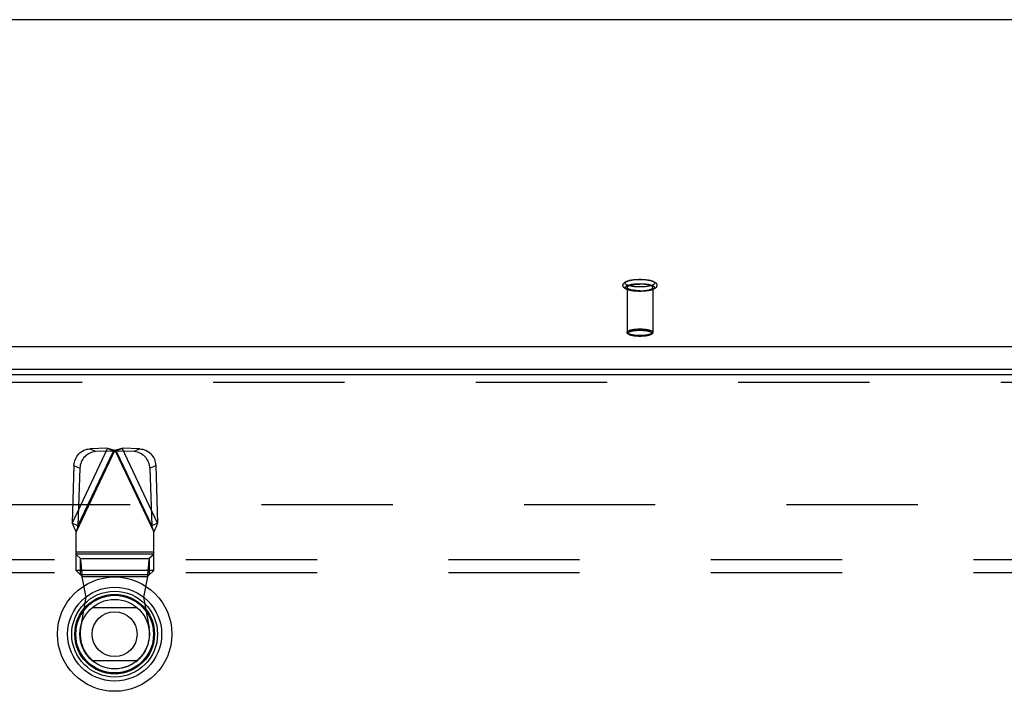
# Model space of a CAD drawing. Header units: inches. Extents: x 0 to 230, y 0 to 149.
# Tile 200 of 256: x 86.13 to 95.62, y 105.55 to 112.02. Entities that reach past the tile are written whole.
import ezdxf

# ---------------------------------------------------------------- set-up
doc = ezdxf.new("R2010")
doc.units = ezdxf.units.IN
doc.header["$LTSCALE"] = 12.648283
doc.header["$MEASUREMENT"] = 0
doc.linetypes.add('HIDDEN', pattern=[0.2, 0.1, -0.1])
doc.layers.get('0').update_dxf_attribs({"linetype": 'CONTINUOUS'})
for name, color, linetype in [('DEFAULT_2', 8, 'HIDDEN'), ('RIGHTHAND_DOOR_ASSEMBLY', 7, 'CONTINUOUS'), ('SUBPANEL', 7, 'CONTINUOUS')]:
    doc.layers.add(name, color=color, linetype=linetype)

msp = doc.modelspace()

# ---------------------------------------------------------------- linework, layer by layer
at = {"color": 7, "linetype": 'Continuous'}
for p, q in [((102.9449, 112.0205), (35.2649, 112.0205)), ((34.8393, 108.8716), (103.3705, 108.8716)), ((34.8549, 108.6533), (103.3549, 108.6533))]:
    msp.add_line(p, q, dxfattribs=at)
at = {"layer": 'DEFAULT_2', "color": 8, "linetype": 'HIDDEN'}
for p, q in [((91.9809, 109.4393), (91.9809, 109.0075)), ((92.2289, 109.4393), (92.2289, 109.0075)), ((70.7509, 107.3479), (103.3549, 107.3479))]:
    msp.add_line(p, q, dxfattribs=at)
for points in [[(92.1049, 109.4018), (92.0932, 109.4019), (92.0815, 109.4023), (92.07, 109.4029), (92.0586, 109.4037), (92.0475, 109.4048), (92.0367, 109.4061), (92.0261, 109.4077), (92.0159, 109.4095), (92.0061, 109.4116), (91.9967, 109.4139), (91.9878, 109.4165), (91.9797, 109.4193), (91.9728, 109.4222), (91.9667, 109.4252), (91.9615, 109.4283), (91.957, 109.4315), (91.953, 109.4349), (91.9496, 109.4385), (91.9468, 109.4423), (91.9445, 109.4463), (91.9429, 109.4505), (91.9418, 109.4548), (91.9414, 109.4592), (91.9416, 109.4636), (91.9424, 109.468), (91.9439, 109.4724), (91.9461, 109.4766), (91.9488, 109.4807), (91.9522, 109.4845), (91.9562, 109.4881), (91.9608, 109.4914), (91.9661, 109.4946), (91.9723, 109.4977), (91.9793, 109.5006), (91.9875, 109.5035), (91.9965, 109.5062), (92.006, 109.5085), (92.0158, 109.5106), (92.026, 109.5124), (92.0366, 109.514), (92.0475, 109.5153), (92.0586, 109.5164), (92.07, 109.5172), (92.0815, 109.5178), (92.0932, 109.5182), (92.1049, 109.5183)], [(92.1049, 109.4441), (92.0943, 109.4442), (92.0839, 109.4445), (92.0735, 109.445), (92.0633, 109.4457), (92.0532, 109.4466), (92.0435, 109.4477), (92.0341, 109.449), (92.025, 109.4504), (92.0165, 109.4521), (92.0084, 109.4539), (92.0009, 109.4558), (91.9939, 109.4579), (91.9876, 109.4601), (91.982, 109.4624), (91.977, 109.4649), (91.9727, 109.4674), (91.9692, 109.47), (91.9665, 109.4726), (91.9645, 109.4753), (91.9633, 109.4781), (91.9629, 109.4808), (91.9633, 109.4836), (91.9645, 109.4863), (91.9665, 109.489), (91.9692, 109.4917), (91.9727, 109.4943), (91.977, 109.4968), (91.982, 109.4992), (91.9876, 109.5015), (91.9939, 109.5038), (92.0009, 109.5058), (92.0084, 109.5078), (92.0165, 109.5096), (92.025, 109.5112), (92.0341, 109.5127), (92.0435, 109.514), (92.0532, 109.5151), (92.0633, 109.516), (92.0735, 109.5167), (92.0839, 109.5172), (92.0943, 109.5175), (92.1049, 109.5176)], [(92.1049, 109.5183), (92.1166, 109.5182), (92.1283, 109.5178), (92.1398, 109.5172), (92.1511, 109.5164), (92.1623, 109.5153), (92.1731, 109.514), (92.1837, 109.5124), (92.1939, 109.5106), (92.2037, 109.5086), (92.2131, 109.5062), (92.222, 109.5036), (92.2301, 109.5008), (92.237, 109.4979), (92.2431, 109.4949), (92.2483, 109.4918), (92.2528, 109.4886), (92.2568, 109.4852), (92.2602, 109.4816), (92.263, 109.4778), (92.2653, 109.4738), (92.2669, 109.4696), (92.2679, 109.4653), (92.2684, 109.4609), (92.2682, 109.4565), (92.2674, 109.4521), (92.2659, 109.4477), (92.2637, 109.4435), (92.261, 109.4395), (92.2576, 109.4356), (92.2536, 109.4321), (92.249, 109.4287), (92.2437, 109.4255), (92.2375, 109.4224), (92.2304, 109.4195), (92.2223, 109.4166), (92.2133, 109.4139), (92.2038, 109.4116), (92.194, 109.4095), (92.1838, 109.4077), (92.1732, 109.4061), (92.1623, 109.4048), (92.1512, 109.4037), (92.1398, 109.4029), (92.1283, 109.4023), (92.1166, 109.4019), (92.1049, 109.4018)], [(92.1049, 109.5176), (92.1154, 109.5175), (92.1259, 109.5172), (92.1363, 109.5167), (92.1465, 109.516), (92.1566, 109.5151), (92.1663, 109.514), (92.1757, 109.5127), (92.1847, 109.5112), (92.1933, 109.5096), (92.2014, 109.5078), (92.2089, 109.5058), (92.2158, 109.5038), (92.2222, 109.5015), (92.2278, 109.4992), (92.2328, 109.4968), (92.2371, 109.4943), (92.2406, 109.4917), (92.2433, 109.489), (92.2453, 109.4863), (92.2465, 109.4836), (92.2469, 109.4808), (92.2465, 109.4781), (92.2453, 109.4753), (92.2433, 109.4726), (92.2406, 109.47), (92.2371, 109.4674), (92.2328, 109.4649), (92.2278, 109.4624), (92.2222, 109.4601), (92.2158, 109.4579), (92.2089, 109.4558), (92.2014, 109.4539), (92.1933, 109.4521), (92.1847, 109.4504), (92.1757, 109.449), (92.1663, 109.4477), (92.1566, 109.4466), (92.1465, 109.4457), (92.1363, 109.445), (92.1259, 109.4445), (92.1154, 109.4442), (92.1049, 109.4441)], [(92.1049, 109.4025), (92.0943, 109.4026), (92.0839, 109.4029), (92.0735, 109.4034), (92.0633, 109.4042), (92.0532, 109.4051), (92.0435, 109.4062), (92.0341, 109.4074), (92.025, 109.4089), (92.0165, 109.4105), (92.0084, 109.4123), (92.0009, 109.4143), (91.9939, 109.4163), (91.9876, 109.4186), (91.982, 109.4209), (91.977, 109.4233), (91.9727, 109.4258), (91.9692, 109.4284), (91.9665, 109.4311), (91.9645, 109.4338), (91.9633, 109.4365), (91.9629, 109.4393), (91.9633, 109.442), (91.9645, 109.4448), (91.9665, 109.4475), (91.9692, 109.4501), (91.9727, 109.4527), (91.977, 109.4553), (91.982, 109.4577), (91.9876, 109.46), (91.9939, 109.4622), (92.0009, 109.4643), (92.0084, 109.4663), (92.0165, 109.468), (92.025, 109.4697), (92.0341, 109.4711), (92.0435, 109.4724), (92.0532, 109.4735), (92.0633, 109.4744), (92.0735, 109.4751), (92.0839, 109.4756), (92.0943, 109.4759), (92.1049, 109.476)], [(91.9809, 109.4393), (91.9813, 109.4418), (91.9824, 109.4443), (91.9843, 109.4468), (91.987, 109.4492), (91.9903, 109.4516), (91.9944, 109.4539), (91.9992, 109.4561), (92.0046, 109.4582), (92.0106, 109.4601), (92.0172, 109.462), (92.0244, 109.4637), (92.032, 109.4653), (92.0401, 109.4667), (92.0486, 109.4679), (92.0574, 109.4689), (92.0666, 109.4698), (92.076, 109.4705), (92.0855, 109.471), (92.0951, 109.4713), (92.1049, 109.4714)], [(92.1049, 109.4072), (92.0951, 109.4073), (92.0855, 109.4076), (92.076, 109.4081), (92.0666, 109.4088), (92.0574, 109.4096), (92.0486, 109.4107), (92.0401, 109.4119), (92.032, 109.4133), (92.0244, 109.4149), (92.0172, 109.4166), (92.0106, 109.4184), (92.0046, 109.4204), (91.9992, 109.4225), (91.9944, 109.4247), (91.9903, 109.427), (91.987, 109.4294), (91.9843, 109.4318), (91.9824, 109.4343), (91.9813, 109.4368), (91.9809, 109.4393)], [(92.1049, 109.476), (92.1154, 109.4759), (92.1259, 109.4756), (92.1363, 109.4751), (92.1465, 109.4744), (92.1566, 109.4735), (92.1663, 109.4724), (92.1757, 109.4711), (92.1847, 109.4697), (92.1933, 109.468), (92.2014, 109.4663), (92.2089, 109.4643), (92.2158, 109.4622), (92.2222, 109.46), (92.2278, 109.4577), (92.2328, 109.4553), (92.2371, 109.4527), (92.2406, 109.4501), (92.2433, 109.4475), (92.2453, 109.4448), (92.2465, 109.442), (92.2469, 109.4393), (92.2465, 109.4365), (92.2453, 109.4338), (92.2433, 109.4311), (92.2406, 109.4284), (92.2371, 109.4258), (92.2328, 109.4233), (92.2278, 109.4209), (92.2222, 109.4186), (92.2158, 109.4163), (92.2089, 109.4143), (92.2014, 109.4123), (92.1933, 109.4105), (92.1847, 109.4089), (92.1757, 109.4074), (92.1663, 109.4062), (92.1566, 109.4051), (92.1465, 109.4042), (92.1363, 109.4034), (92.1259, 109.4029), (92.1154, 109.4026), (92.1049, 109.4025)], [(92.2289, 109.4393), (92.2285, 109.4418), (92.2274, 109.4443), (92.2255, 109.4468), (92.2228, 109.4492), (92.2195, 109.4516), (92.2154, 109.4539), (92.2106, 109.4561), (92.2052, 109.4582), (92.1992, 109.4601), (92.1926, 109.462), (92.1854, 109.4637), (92.1778, 109.4653), (92.1697, 109.4667), (92.1612, 109.4679), (92.1523, 109.4689), (92.1432, 109.4698), (92.1338, 109.4705), (92.1243, 109.471), (92.1147, 109.4713), (92.1049, 109.4714)], [(92.1049, 109.4072), (92.1147, 109.4073), (92.1243, 109.4076), (92.1338, 109.4081), (92.1432, 109.4088), (92.1523, 109.4096), (92.1612, 109.4107), (92.1697, 109.4119), (92.1778, 109.4133), (92.1854, 109.4149), (92.1926, 109.4166), (92.1992, 109.4184), (92.2052, 109.4204), (92.2106, 109.4225), (92.2154, 109.4247), (92.2195, 109.427), (92.2228, 109.4294), (92.2255, 109.4318), (92.2274, 109.4343), (92.2285, 109.4368), (92.2289, 109.4393)], [(91.9809, 109.0075), (91.9813, 109.0101), (91.9825, 109.0126), (91.9844, 109.0151), (91.9871, 109.0175), (91.9906, 109.0199), (91.9947, 109.0223), (91.9996, 109.0245), (92.0051, 109.0266), (92.0113, 109.0286), (92.018, 109.0304), (92.0254, 109.0321), (92.0332, 109.0337), (92.0415, 109.0351), (92.0502, 109.0363), (92.0592, 109.0374), (92.0684, 109.0382), (92.0777, 109.0388), (92.0869, 109.0393), (92.096, 109.0395), (92.1049, 109.0396)], [(92.1049, 108.9684), (92.0967, 108.9684), (92.0884, 108.9687), (92.0799, 108.9691), (92.0714, 108.9697), (92.0629, 108.9704), (92.0547, 108.9714), (92.0467, 108.9725), (92.039, 108.9738), (92.0318, 108.9752), (92.0251, 108.9768), (92.0189, 108.9785), (92.0132, 108.9803), (92.0081, 108.9823), (92.0036, 108.9843), (91.9998, 108.9864), (91.9966, 108.9886), (91.9941, 108.9909), (91.9923, 108.9932), (91.9913, 108.9955), (91.9909, 108.9979), (91.9913, 109.0002), (91.9923, 109.0025), (91.9941, 109.0048), (91.9966, 109.0071), (91.9998, 109.0093), (92.0036, 109.0114), (92.0081, 109.0134), (92.0132, 109.0154), (92.0188, 109.0172), (92.0251, 109.0189), (92.0318, 109.0205), (92.039, 109.0219), (92.0466, 109.0232), (92.0546, 109.0243), (92.0629, 109.0253), (92.0714, 109.0261), (92.0799, 109.0266), (92.0884, 109.0271), (92.0967, 109.0273), (92.1049, 109.0274)], [(92.1049, 109.0396), (92.1138, 109.0395), (92.1228, 109.0393), (92.1321, 109.0388), (92.1413, 109.0382), (92.1505, 109.0374), (92.1595, 109.0363), (92.1682, 109.0351), (92.1766, 109.0337), (92.1844, 109.0321), (92.1917, 109.0304), (92.1985, 109.0286), (92.2046, 109.0266), (92.2102, 109.0245), (92.215, 109.0223), (92.2192, 109.02), (92.2227, 109.0176), (92.2254, 109.0151), (92.2273, 109.0126), (92.2285, 109.0101), (92.2289, 109.0075)], [(92.1049, 109.0274), (92.1131, 109.0273), (92.1214, 109.0271), (92.1299, 109.0266), (92.1384, 109.0261), (92.1468, 109.0253), (92.1551, 109.0243), (92.1631, 109.0232), (92.1708, 109.0219), (92.178, 109.0205), (92.1847, 109.0189), (92.1909, 109.0172), (92.1966, 109.0154), (92.2017, 109.0135), (92.2061, 109.0114), (92.21, 109.0093), (92.2132, 109.0071), (92.2157, 109.0048), (92.2175, 109.0025), (92.2185, 109.0002), (92.2189, 108.9979), (92.2185, 108.9955), (92.2175, 108.9932), (92.2157, 108.9909), (92.2132, 108.9886), (92.21, 108.9864), (92.2062, 108.9843), (92.2017, 108.9823), (92.1966, 108.9803), (92.1909, 108.9785), (92.1847, 108.9768), (92.178, 108.9752), (92.1708, 108.9738), (92.1632, 108.9725), (92.1552, 108.9714), (92.1469, 108.9704), (92.1384, 108.9697), (92.1299, 108.9691), (92.1214, 108.9687), (92.1131, 108.9684), (92.1049, 108.9684)], [(92.1049, 108.9754), (92.096, 108.9755), (92.087, 108.9758), (92.0777, 108.9762), (92.0685, 108.9768), (92.0593, 108.9777), (92.0503, 108.9787), (92.0416, 108.9799), (92.0332, 108.9813), (92.0254, 108.9829), (92.0181, 108.9846), (92.0113, 108.9865), (92.0052, 108.9884), (91.9996, 108.9906), (91.9948, 108.9928), (91.9906, 108.9951), (91.9871, 108.9975), (91.9844, 108.9999), (91.9825, 109.0024), (91.9813, 109.005), (91.9809, 109.0075)], [(92.1049, 108.968), (92.0958, 108.9681), (92.0867, 108.9684), (92.0778, 108.9688), (92.069, 108.9695), (92.0604, 108.9703), (92.052, 108.9713), (92.0439, 108.9725), (92.0361, 108.9738), (92.0286, 108.9753), (92.0215, 108.977), (92.0148, 108.9789), (92.0086, 108.981), (92.0029, 108.9833), (91.998, 108.9856), (91.9938, 108.988), (91.9904, 108.9905), (91.9875, 108.993), (91.9851, 108.9957), (91.9833, 108.9986), (91.9819, 109.0015), (91.9812, 109.0045), (91.9809, 109.0075)], [(92.2289, 109.0075), (92.2285, 109.005), (92.2273, 109.0024), (92.2254, 108.9999), (92.2227, 108.9975), (92.2192, 108.9951), (92.2151, 108.9928), (92.2102, 108.9906), (92.2047, 108.9885), (92.1985, 108.9865), (92.1917, 108.9846), (92.1844, 108.9829), (92.1766, 108.9813), (92.1683, 108.9799), (92.1596, 108.9787), (92.1506, 108.9777), (92.1414, 108.9768), (92.1321, 108.9762), (92.1229, 108.9758), (92.1138, 108.9755), (92.1049, 108.9754)], [(92.2289, 109.0075), (92.2286, 109.0045), (92.2279, 109.0015), (92.2265, 108.9985), (92.2247, 108.9957), (92.2223, 108.993), (92.2194, 108.9904), (92.2159, 108.988), (92.2117, 108.9856), (92.2067, 108.9832), (92.201, 108.981), (92.1948, 108.9789), (92.1881, 108.977), (92.181, 108.9753), (92.1736, 108.9738), (92.1658, 108.9724), (92.1577, 108.9713), (92.1493, 108.9703), (92.1407, 108.9695), (92.1319, 108.9688), (92.123, 108.9684), (92.114, 108.9681), (92.1049, 108.968)]]:
    msp.add_lwpolyline(points, dxfattribs=at)
at = {"layer": 'RIGHTHAND_DOOR_ASSEMBLY', "color": 3, "linetype": 'Continuous'}
msp.add_line((104.4361, 108.5979), (69.6496, 108.5979), dxfattribs=at)
at = {"layer": 'RIGHTHAND_DOOR_ASSEMBLY', "color": 8, "linetype": 'HIDDEN'}
for p, q in [((104.4361, 108.5229), (69.6496, 108.5229)), ((86.9752, 107.8896), (86.6329, 107.1689)), ((86.9752, 107.8896), (86.8029, 107.8836)), ((86.9752, 107.8896), (87.0319, 107.8626)), ((87.0578, 107.8626), (87.1145, 107.8896)), ((87.4568, 107.1689), (87.1145, 107.8896)), ((87.2868, 107.8836), (87.1145, 107.8896)), ((87.0449, 107.8716), (86.6709, 107.0842)), ((86.6896, 107.142), (87.0319, 107.8626)), ((86.8596, 107.8567), (86.8029, 107.8836)), ((87.0319, 107.8626), (86.8596, 107.8567)), ((87.0449, 107.8716), (87.0405, 107.8686)), ((87.0449, 107.8716), (87.4189, 107.0842)), ((87.0578, 107.8626), (87.4001, 107.142)), ((87.2301, 107.8567), (87.0578, 107.8626)), ((87.2868, 107.8836), (87.2301, 107.8567)), ((86.651, 107.7235), (86.6329, 107.1689)), ((86.651, 107.7235), (86.7077, 107.6966)), ((86.7077, 107.6966), (86.6896, 107.142)), ((87.382, 107.6966), (87.4387, 107.7235)), ((87.382, 107.6966), (87.4001, 107.142)), ((87.4387, 107.7235), (87.4568, 107.1689)), ((86.6896, 107.142), (86.6329, 107.1689)), ((87.4568, 107.1689), (87.4001, 107.142)), ((86.6709, 106.7098), (86.6709, 107.0842)), ((87.4127, 107.1035), (87.4064, 107.1227)), ((87.4189, 107.0842), (87.4127, 107.1035)), ((87.4189, 106.7098), (87.4189, 107.0842)), ((87.4189, 106.8873), (86.6709, 106.8873)), ((87.4189, 106.868), (86.6709, 106.868)), ((86.7128, 106.8254), (86.6709, 106.8647)), ((87.4189, 106.8647), (87.377, 106.8254)), ((86.7128, 106.6705), (86.7128, 106.8254)), ((86.7128, 106.8254), (87.377, 106.8254)), ((87.377, 106.8254), (87.377, 106.6705)), ((86.6709, 106.7131), (87.4189, 106.7131)), ((86.6709, 106.7098), (86.7128, 106.6705)), ((87.377, 106.6705), (86.7128, 106.6705)), ((86.7314, 106.6511), (86.7288, 106.686)), ((87.377, 106.6705), (87.4189, 106.7098)), ((86.7693, 106.4542), (86.7314, 106.6511)), ((87.3583, 106.6511), (86.7314, 106.6511)), ((87.3583, 106.6511), (87.3205, 106.4542)), ((86.7156, 106.1599), (86.7693, 106.4542)), ((87.3205, 106.4542), (87.3741, 106.1599))]:
    msp.add_line(p, q, dxfattribs=at)
at = {"layer": 'RIGHTHAND_DOOR_ASSEMBLY', "color": 7, "linetype": 'Continuous'}
for p, q in [((86.8273, 106.3538), (87.2585, 106.3538)), ((87.2585, 105.842), (86.8273, 105.842))]:
    msp.add_line(p, q, dxfattribs=at)
at = {"layer": 'RIGHTHAND_DOOR_ASSEMBLY', "color": 8, "linetype": 'HIDDEN'}
for points in [[(86.9752, 107.8896), (86.9864, 107.8868), (86.9978, 107.8839), (87.0094, 107.8809)], [(87.0449, 107.8716), (87.0686, 107.8778), (87.0804, 107.8809), (87.092, 107.8839), (87.1034, 107.8868), (87.1145, 107.8896)], [(86.651, 107.7235), (86.6522, 107.7388), (86.6548, 107.7539), (86.6588, 107.7688), (86.6641, 107.7833), (86.6708, 107.7973), (86.6786, 107.8106), (86.6876, 107.8231), (86.6976, 107.8347), (86.7086, 107.8452), (86.7204, 107.8547), (86.733, 107.8629), (86.7463, 107.8699), (86.76, 107.8755), (86.7741, 107.8797), (86.7884, 107.8824), (86.8029, 107.8836)], [(86.8596, 107.8567), (86.8451, 107.8554), (86.8308, 107.8527), (86.8167, 107.8485), (86.803, 107.8429), (86.7898, 107.836), (86.7772, 107.8277), (86.7653, 107.8183), (86.7543, 107.8077), (86.7443, 107.7961), (86.7353, 107.7836), (86.7275, 107.7703), (86.7209, 107.7564), (86.7155, 107.7419), (86.7116, 107.727), (86.709, 107.7119), (86.7077, 107.6966)], [(87.0094, 107.8809), (87.033, 107.8747), (87.0449, 107.8716)], [(87.0405, 107.8686), (87.0383, 107.8671), (87.0362, 107.8657), (87.034, 107.8642), (87.0319, 107.8626)], [(87.0578, 107.8626), (87.0557, 107.8642), (87.0536, 107.8657), (87.0514, 107.8671), (87.0492, 107.8686), (87.0449, 107.8716)], [(87.382, 107.6966), (87.3808, 107.7119), (87.3782, 107.727), (87.3742, 107.7419), (87.3689, 107.7564), (87.3623, 107.7703), (87.3544, 107.7836), (87.3455, 107.7961), (87.3354, 107.8077), (87.3244, 107.8183), (87.3126, 107.8277), (87.3, 107.836), (87.2868, 107.8429), (87.273, 107.8485), (87.2589, 107.8527), (87.2446, 107.8554), (87.2301, 107.8567)], [(87.2868, 107.8836), (87.3014, 107.8824), (87.3156, 107.8797), (87.3297, 107.8755), (87.3435, 107.8699), (87.3567, 107.8629), (87.3693, 107.8547), (87.3811, 107.8452), (87.3921, 107.8346), (87.4022, 107.8231), (87.4111, 107.8106), (87.419, 107.7973), (87.4256, 107.7833), (87.4309, 107.7688), (87.4349, 107.7539), (87.4375, 107.7388), (87.4387, 107.7235)], [(86.6709, 107.0842), (86.6642, 107.0984), (86.6577, 107.1127), (86.6512, 107.1269), (86.6449, 107.141), (86.6388, 107.155), (86.6329, 107.1689)], [(86.6896, 107.142), (86.6864, 107.1324), (86.6833, 107.1227), (86.6802, 107.1131), (86.6709, 107.0842)], [(87.4064, 107.1227), (87.4033, 107.1324), (87.4001, 107.142)], [(87.4568, 107.1689), (87.451, 107.155), (87.4449, 107.141), (87.4385, 107.1269), (87.4321, 107.1127), (87.4255, 107.0984), (87.4189, 107.0842)], [(86.7288, 106.686), (86.7274, 106.7031), (86.7261, 106.7196), (86.7248, 106.7354), (86.7234, 106.7505), (86.7221, 106.7645), (86.7208, 106.7774), (86.7194, 106.7891), (86.7181, 106.7994), (86.7168, 106.8083), (86.7154, 106.8156), (86.7141, 106.8213), (86.7128, 106.8254)], [(87.377, 106.8254), (87.3756, 106.8213), (87.3743, 106.8156), (87.373, 106.8083), (87.3716, 106.7994), (87.3703, 106.7891), (87.369, 106.7774), (87.3676, 106.7645), (87.3663, 106.7505), (87.365, 106.7354), (87.3636, 106.7196), (87.3623, 106.7031), (87.361, 106.686), (87.3583, 106.6511)], [(86.7128, 106.6705), (86.7151, 106.6696), (86.7174, 106.6681), (86.7198, 106.6661), (86.7221, 106.6637), (86.7244, 106.6609), (86.7268, 106.6578), (86.7291, 106.6545), (86.7314, 106.6511)], [(87.377, 106.6705), (87.3747, 106.6696), (87.3724, 106.6681), (87.37, 106.6662), (87.3677, 106.6637), (87.3653, 106.6609), (87.363, 106.6578), (87.3606, 106.6545), (87.3583, 106.6511)]]:
    msp.add_lwpolyline(points, dxfattribs=at)
at = {"layer": 'RIGHTHAND_DOOR_ASSEMBLY', "color": 7, "linetype": 'Continuous'}
for radius in [0.5512, 0.4528, 0.4134, 0.3839, 0.374, 0.3346, 0.2165]:
    msp.add_circle((87.0429, 106.0979), radius, dxfattribs=at)
at = {"layer": 'RIGHTHAND_DOOR_ASSEMBLY', "color": 8, "linetype": 'HIDDEN'}
msp.add_arc((87.0449, 106.0999), 0.3346, 169.67298, 10.32702, dxfattribs=at)
at = {"layer": 'SUBPANEL', "color": 8, "linetype": 'HIDDEN'}
for p, q in [((37.1361, 106.8167), (101.0736, 106.8167)), ((37.1361, 106.6917), (101.0736, 106.6917))]:
    msp.add_line(p, q, dxfattribs=at)

doc.saveas('drawing.dxf')
